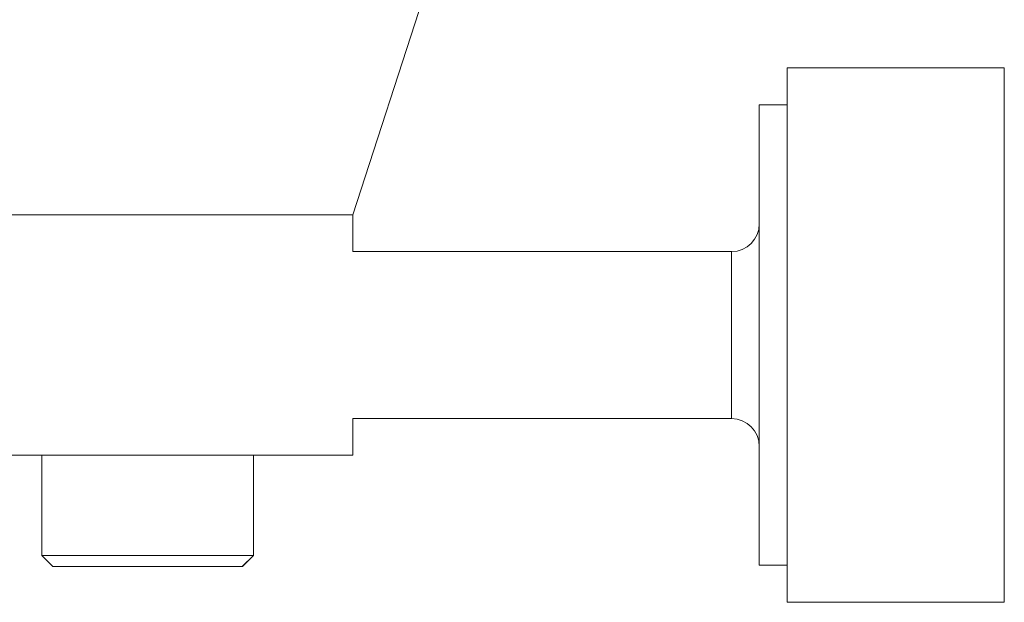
# Model space of a CAD drawing. Header units: inches. Extents: x 1 to 19.9, y 2.6 to 16.1.
# Tile 33 of 70: x 12.1 to 12.8, y 4.2 to 4.6. Entities that reach past the tile are written whole.
import ezdxf

# ---------------------------------------------------------------- set-up
doc = ezdxf.new("R2010")
doc.units = ezdxf.units.IN
doc.header["$MEASUREMENT"] = 0

msp = doc.modelspace()

# ---------------------------------------------------------------- linework, layer by layer
at = {"color": 7, "linetype": 'Continuous', "lineweight": 15}
for p, q in [((12.32933, 4.46563), (12.39183, 4.65798)), ((12.78996, 4.5696), (12.63641, 4.5696)), ((12.63641, 4.5696), (12.63641, 4.51229)), ((12.78996, 4.51229), (12.78996, 4.5696)), ((12.63641, 4.54342), (12.61673, 4.54342)), ((12.61673, 4.49405), (12.61673, 4.54342)), ((12.63641, 4.51229), (12.63641, 4.19165)), ((12.78996, 4.19165), (12.78996, 4.51229)), ((12.61673, 4.21783), (12.61673, 4.49405)), ((12.32933, 4.46563), (11.49811, 4.46563)), ((12.32933, 4.43968), (12.32933, 4.46563)), ((12.59704, 4.43968), (12.32933, 4.43968)), ((12.59704, 4.43968), (12.59704, 4.32157)), ((12.32933, 4.32157), (12.59704, 4.32157)), ((12.32933, 4.29563), (12.32933, 4.32157)), ((12.25101, 4.29563), (11.71698, 4.29563)), ((12.10942, 4.29563), (12.10942, 4.22476)), ((12.25526, 4.29563), (12.25101, 4.29563)), ((12.32933, 4.29563), (12.25526, 4.29563)), ((12.25902, 4.22476), (12.25902, 4.29563)), ((12.25913, 4.22476), (12.25913, 4.29563)), ((12.10942, 4.22476), (12.11729, 4.21688)), ((12.25902, 4.22476), (12.10942, 4.22476)), ((12.25115, 4.21688), (12.25902, 4.22476)), ((12.25126, 4.21688), (12.25913, 4.22476)), ((12.25913, 4.22476), (12.25902, 4.22476)), ((12.25115, 4.21688), (12.11729, 4.21688)), ((12.25126, 4.21688), (12.25115, 4.21688)), ((12.61673, 4.21783), (12.63641, 4.21783)), ((12.63641, 4.19165), (12.78996, 4.19165))]:
    msp.add_line(p, q, dxfattribs=at)
for centre, start, end in [((12.59704, 4.45937), 270, 0), ((12.59704, 4.30188), 0, 90)]:
    msp.add_arc(centre, 0.01969, start, end, dxfattribs=at)

doc.saveas('drawing.dxf')
